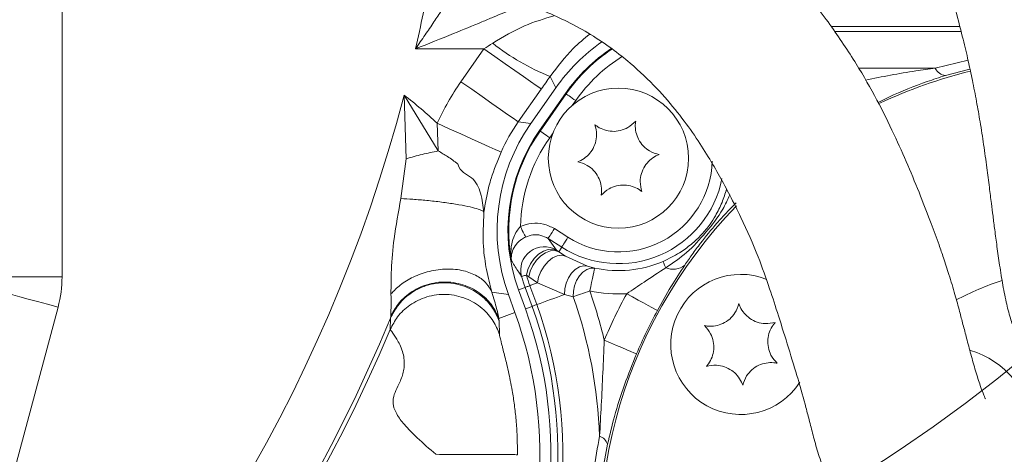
# Model space of a CAD drawing. Header units: millimetres. Extents: x 0 to 8410, y 0 to 5940.
# Tile 66 of 256: x 2079 to 2163, y 2668 to 2705. Entities that reach past the tile are written whole.
import ezdxf

# ---------------------------------------------------------------- set-up
doc = ezdxf.new("R2010")
doc.units = ezdxf.units.MM
doc.header["$LTSCALE"] = 10

msp = doc.modelspace()

# ---------------------------------------------------------------- linework, layer by layer
at = {"color": 8, "linetype": 'Continuous', "lineweight": 0}
for p, q in [((2082.849129, 2708.347234), (2082.849129, 2683.379951)), ((2148.671183, 2704.837355), (2159.686568, 2704.837355)), ((2159.79744, 2704.406592), (2148.959195, 2704.406592)), ((2118.961549, 2702.903632), (2113.102278, 2702.903632)), ((2116.993791, 2700.093392), (2118.961549, 2702.903632)), ((2157.586623, 2701.243046), (2160.392959, 2701.939765)), ((2151.03833, 2701.243046), (2157.586623, 2701.243046)), ((2160.560758, 2701.167497), (2158.454938, 2700.630489)), ((2125.11869, 2699.577245), (2124.61762, 2700.539771)), ((2123.869727, 2699.466887), (2121.901969, 2696.656647)), ((2112.129832, 2698.943022), (2115.040834, 2694.168303)), ((2112.295969, 2693.498138), (2112.129832, 2698.943022)), ((2123.768761, 2695.873472), (2125.993474, 2699.050698)), ((2125.993474, 2699.050698), (2125.935266, 2699.091438)), ((2126.812129, 2698.47745), (2126.525375, 2698.067936)), ((2121.901969, 2696.656647), (2122.974771, 2696.515414)), ((2115.040834, 2694.168303), (2114.967941, 2696.535352)), ((2123.768761, 2695.873472), (2123.710553, 2695.914212)), ((2124.874166, 2695.709768), (2124.587412, 2695.300225)), ((2111.848714, 2690.082941), (2112.295969, 2693.498138)), ((2124.989989, 2687.513593), (2126.154325, 2686.771813)), ((2124.453014, 2686.670694), (2125.174804, 2685.656789)), ((2125.617354, 2685.928944), (2124.453014, 2686.670694)), ((2125.362857, 2685.529474), (2125.617354, 2685.928944)), ((2125.174804, 2685.656789), (2125.362857, 2685.529474)), ((2125.948789, 2685.158584), (2127.829334, 2684.312466)), ((2077.868155, 2683.379951), (2082.849129, 2683.379951)), ((2122.791274, 2683.38925), (2122.59402, 2683.537308)), ((2123.539909, 2682.86759), (2122.791274, 2683.38925)), ((2122.48431, 2682.483378), (2121.915071, 2682.276192)), ((2123.075026, 2680.860403), (2122.48431, 2682.483378)), ((2122.8891, 2682.630721), (2123.479812, 2681.007746)), ((2125.853649, 2681.871745), (2123.539909, 2682.86759)), ((2121.048762, 2681.885931), (2119.643709, 2682.070914)), ((2126.599102, 2681.680265), (2125.853649, 2681.871745)), ((2082.50968, 2680.801603), (2075.548037, 2654.820416)), ((2123.075026, 2680.860403), (2122.505787, 2680.653218)), ((2110.937389, 2678.879413), (2110.959499, 2679.839704)), ((2110.959499, 2679.839704), (2110.980904, 2680.011305)), ((2121.61539, 2680.329147), (2120.245634, 2679.830584)), ((2120.245634, 2679.830584), (2120.275455, 2679.604861)), ((2120.275455, 2679.604861), (2120.292912, 2678.46081))]:
    msp.add_line(p, q, dxfattribs=at)
at = {"color": 7, "linetype": 'Continuous', "lineweight": 0}
for p, q in [((2122.974771, 2696.515414), (2125.11869, 2699.577245)), ((2125.935266, 2699.091438), (2123.710553, 2695.914212)), ((2125.362857, 2685.529474), (2125.948789, 2685.158584)), ((2127.829334, 2684.312466), (2128.44009, 2684.133473)), ((2121.61539, 2680.329147), (2121.048762, 2681.885931)), ((2121.915071, 2682.276192), (2122.505787, 2680.653218))]:
    msp.add_line(p, q, dxfattribs=at)
at = {"color": 8, "linetype": 'Continuous', "lineweight": 0, "flags": 128}
for points in [[(2123.869727, 2699.466887), (2123.73305, 2699.562583), (2123.424994, 2699.778292), (2122.956621, 2700.106237), (2122.344753, 2700.534675), (2121.611367, 2701.048199), (2120.782806, 2701.62836), (2119.88883, 2702.254328), (2118.961549, 2702.903632)], [(2121.901969, 2696.656647), (2121.765296, 2696.752343), (2121.457237, 2696.968052), (2120.988863, 2697.295997), (2120.376995, 2697.724435), (2119.643609, 2698.237959), (2118.815052, 2698.818121), (2117.921075, 2699.444089), (2116.993791, 2700.093392)], [(2125.993474, 2699.050698), (2126.013971, 2699.036333), (2126.063796, 2699.001435), (2126.141119, 2698.947314), (2126.243098, 2698.875907), (2126.365988, 2698.789838), (2126.505269, 2698.692325), (2126.655827, 2698.586914), (2126.812129, 2698.47745)], [(2120.427171, 2694.06915), (2120.271562, 2694.139454), (2119.926496, 2694.29535), (2119.404296, 2694.531235), (2118.723619, 2694.838736), (2117.908775, 2695.206824), (2116.988877, 2695.622388), (2115.996784, 2696.070555), (2114.967941, 2696.535352)], [(2123.768761, 2695.873472), (2123.789257, 2695.859108), (2123.839079, 2695.824209), (2123.916405, 2695.770088), (2124.018381, 2695.698682), (2124.141271, 2695.612642), (2124.280552, 2695.515099), (2124.431113, 2695.409689), (2124.587412, 2695.300225)], [(2122.517856, 2686.796639), (2122.503689, 2686.82653), (2122.475362, 2686.886284), (2122.433851, 2686.973843), (2122.380576, 2687.086198), (2122.317369, 2687.219533), (2122.246395, 2687.369231), (2122.170093, 2687.530193), (2122.091076, 2687.696847)], [(2124.453014, 2686.670694), (2124.466459, 2686.691794), (2124.499141, 2686.743114), (2124.549857, 2686.822716), (2124.616748, 2686.927709), (2124.697352, 2687.05425), (2124.788711, 2687.197629), (2124.887465, 2687.35266), (2124.989989, 2687.513593)], [(2125.617354, 2685.928944), (2125.630795, 2685.950044), (2125.663477, 2686.001334), (2125.714197, 2686.080966), (2125.781084, 2686.185959), (2125.861692, 2686.31247), (2125.953047, 2686.455879), (2126.051805, 2686.610881), (2126.154325, 2686.771813)], [(2125.174804, 2685.656789), (2124.842982, 2685.764107), (2124.456792, 2685.740087), (2124.044521, 2685.586426), (2123.636382, 2685.31442), (2123.26227, 2684.944007), (2122.949595, 2684.502277), (2122.721272, 2684.021655), (2122.59402, 2683.537308)], [(2125.362857, 2685.529474), (2125.033444, 2685.634437), (2124.649103, 2685.607347), (2124.238192, 2685.45011), (2123.831025, 2685.174379), (2123.457632, 2684.800479), (2123.145568, 2684.356007), (2122.917848, 2683.873746), (2122.791274, 2683.38925)], [(2125.948789, 2685.158584), (2125.614634, 2685.239646), (2125.235851, 2685.186985), (2124.839957, 2685.004446), (2124.455715, 2684.70529), (2124.111044, 2684.311214), (2123.830984, 2683.850888), (2123.635879, 2683.357719), (2123.539909, 2682.86759)], [(2127.829334, 2684.312466), (2127.485149, 2684.332583), (2127.128093, 2684.231106), (2126.780527, 2684.014383), (2126.464213, 2683.696035), (2126.198954, 2683.295939), (2126.001361, 2682.839158), (2125.883805, 2682.354304), (2125.853649, 2681.871745)], [(2128.44009, 2684.133473), (2128.099317, 2684.134069), (2127.753769, 2684.019062), (2127.423881, 2683.795247), (2127.129166, 2683.475915), (2126.887052, 2683.079902), (2126.711855, 2682.630661), (2126.613944, 2682.154718), (2126.599102, 2681.680265)], [(2128.44009, 2684.133473), (2128.429538, 2684.084568), (2128.403882, 2683.965656), (2128.36407, 2683.781091), (2128.311562, 2683.537725), (2128.248286, 2683.24444), (2128.176571, 2682.911995), (2128.099049, 2682.552669), (2128.018572, 2682.179633)], [(2134.288084, 2684.705529), (2134.294214, 2684.691313), (2134.307337, 2684.660915), (2134.327338, 2684.614572), (2134.354035, 2684.552732), (2134.387194, 2684.475932), (2134.42652, 2684.384826), (2134.471661, 2684.28025), (2134.522215, 2684.163127)], [(2122.59402, 2683.537308), (2122.504192, 2683.511469), (2122.424411, 2683.488491), (2122.355181, 2683.468583), (2122.296936, 2683.451805), (2122.250042, 2683.438304), (2122.214797, 2683.428171), (2122.19142, 2683.421436), (2122.180062, 2683.418158)], [(2122.48431, 2682.483378), (2122.495419, 2682.487431), (2122.518277, 2682.495746), (2122.552744, 2682.508293), (2122.598598, 2682.524982), (2122.655551, 2682.545695), (2122.723247, 2682.570341), (2122.801262, 2682.598743), (2122.8891, 2682.630721)], [(2122.8891, 2682.630721), (2122.969958, 2682.660136), (2123.050957, 2682.68961), (2123.132097, 2682.719144), (2123.213379, 2682.748738), (2123.294799, 2682.778362), (2123.376365, 2682.808075), (2123.458068, 2682.837787), (2123.539909, 2682.86759)], [(2077.698431, 2682.090792), (2077.858529, 2682.047877), (2078.178121, 2681.962255), (2078.646234, 2681.836817), (2079.246833, 2681.675884), (2079.959309, 2681.484971), (2080.759241, 2681.270632), (2081.619194, 2681.040231), (2082.50968, 2680.801603)], [(2123.479812, 2681.007746), (2123.770266, 2681.113455), (2124.062526, 2681.219819), (2124.356585, 2681.32684), (2124.65244, 2681.434545), (2124.95008, 2681.542877), (2125.2495, 2681.651834), (2125.550694, 2681.761477), (2125.853649, 2681.871745)], [(2128.018572, 2682.179633), (2127.818103, 2682.109121), (2127.619904, 2682.039383), (2127.426217, 2681.971255), (2127.239241, 2681.905481), (2127.061086, 2681.842807), (2126.893772, 2681.783948), (2126.739195, 2681.729558), (2126.599102, 2681.680265)], [(2133.810422, 2680.505994), (2133.744496, 2680.541876), (2133.584232, 2680.629137), (2133.335518, 2680.764529), (2133.007497, 2680.943105), (2132.612218, 2681.158307), (2132.164207, 2681.40221), (2131.679929, 2681.665841), (2131.177175, 2681.939545)], [(2123.075026, 2680.860403), (2123.086135, 2680.864456), (2123.108993, 2680.872771), (2123.143459, 2680.885318), (2123.189314, 2680.902007), (2123.246266, 2680.92272), (2123.313962, 2680.947367), (2123.391977, 2680.975768), (2123.479812, 2681.007746)], [(2132.019401, 2676.791671), (2131.950267, 2676.820907), (2131.782203, 2676.891986), (2131.521382, 2677.002284), (2131.177394, 2677.147749), (2130.762874, 2677.323017), (2130.293057, 2677.521709), (2129.785205, 2677.736464), (2129.25798, 2677.959415)]]:
    msp.add_lwpolyline(points, dxfattribs=at)
at = {"color": 7, "linetype": 'Continuous', "lineweight": 0}
for centre, radius in [((2075.419295, 2786.029622), 141.608243), ((2130.471157, 2693.547887), 6)]:
    msp.add_circle(centre, radius, dxfattribs=at)
at = {"color": 8, "linetype": 'Continuous', "lineweight": 0}
for centre, radius, start, end in [((1983.705367, 2732.574759), 132.755177, 347.08515667, 349.74817948), ((2132.087121, 2719.04635), 19.957127, 231.66828766, 248.02034243), ((2138.136731, 2690.547887), 14.824177, 123.40028736, 145), ((2138.136731, 2690.547887), 13.824787, 121.95205171, 145), ((2158.573362, 2701.720066), 1.095994, 205.80055132, 263.79702981), ((1983.705367, 2732.574759), 132.755177, 277.99613311, 345.32495995), ((2088.578407, 2668.304661), 38.644259, 46.93060146, 52.45085017), ((2135.912016, 2687.370664), 14.824177, 145, 190.0844142), ((2135.912016, 2687.370664), 13.824787, 145, 178.64801383), ((2130.471157, 2693.547887), 8.034311, 237.5, 358.17177263), ((2130.471157, 2693.547887), 9.033702, 237.5, 348.82993153), ((1983.705367, 2732.574759), 154.43114, 196.82343481, 332.2378588), ((2124.108031, 2683.961438), 2.003052, 57.82048313, 195.73725328), ((2130.471157, 2693.547887), 9.631011, 257.82559305, 293.34809297), ((2135.14657, 2685.614453), 1.579927, 246.72282302, 309.34189946), ((2135.912016, 2687.370664), 14.289465, 196.05750315, 200), ((2135.912016, 2687.370664), 13.858699, 196.05750315, 200), ((2088.578407, 2668.304661), 40.304845, 2.04189012, 19.38178844), ((2088.578407, 2668.304661), 41.809589, 13.35134809, 19.38178844), ((2130.471157, 2693.547887), 11.629793, 257.82559305, 273.48043514), ((2170.605367, 2660.474759), 44.892308, 151.43604136, 157.07786542), ((2088.578407, 2668.304661), 36.710535, 328.49848381, 20), ((2088.578407, 2668.304661), 37.141301, 328.49848381, 20), ((1983.705367, 2732.574759), 137.748325, 274.72133981, 337.49051778), ((2170.605367, 2660.474759), 41.894136, 151.43604136, 157.07786542), ((1983.705367, 2732.574759), 138.098428, 275.06759624, 337.11894803), ((2128.543522, 2668.753517), 1.035998, 16.49427073, 72.34873684)]:
    msp.add_arc(centre, radius, start, end, dxfattribs=at)
at = {"color": 7, "linetype": 'Continuous', "lineweight": 0}
for centre, radius, start, end in [((2138.136731, 2690.547887), 14.895238, 123.58237895, 145), ((2170.605367, 2660.474759), 41.75, 103.87615682, 115.16898042), ((2135.912016, 2687.370664), 14.895238, 145, 200), ((2170.605367, 2660.474759), 41.75, 136.01504351, 252.67527177), ((2140.943997, 2677.599759), 6, 68.2378881, 327.37921782), ((2170.605367, 2660.474759), 23.75, 107.91280527, 118.20425585), ((2088.578407, 2668.304661), 36.104762, 328.49848381, 20), ((2088.578407, 2668.304661), 35.157223, 328.49848381, 20), ((2158.476667, 2669.893682), 7.5, 4.41586046, 73.62008831)]:
    msp.add_arc(centre, radius, start, end, dxfattribs=at)
at = {"color": 8, "linetype": 'Continuous', "lineweight": 0}
for centre, major_axis, ratio, start_param, end_param in [((2118.257791, 2702.903627), (7.731587, 4.989666), 0.041556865, 4.776693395, 4.874384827), ((2135.057887, 2687.483112), (-21.849825, 2.876584), 0.998259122, 5.80393305, 5.990263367), ((2123.165967, 2699.466885), (7.719977, 10.995015), 0.042891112, 4.7424952, 4.840186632), ((2135.057887, 2687.483112), (15.911512, -2.09479), 0.996958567, 2.662340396, 2.848670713), ((2072.810928, 2683.389993), (-9.952975, 1.310334), 0.996129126, 3.011193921, 3.271991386)]:
    msp.add_ellipse(centre, major_axis=major_axis, ratio=ratio, start_param=start_param, end_param=end_param, dxfattribs=at)
at = {"color": 7, "linetype": 'Continuous', "lineweight": 0}
for centre, major_axis, start_param, end_param in [((2138.230007, 2690.368706), (-7.400862, 14.216923), 0.130101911, 0.479252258), ((2136.112293, 2687.344297), (-15.890782, 2.092061), 5.80393305, 6.762437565)]:
    msp.add_ellipse(centre, major_axis=major_axis, ratio=0.998259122, start_param=start_param, end_param=end_param, dxfattribs=at)
for points, knots in [([(2170.598882, 2681.783441), (2170.596442, 2681.798974), (2170.591002, 2681.833609), (2170.429934, 2682.402666), (2170.203855, 2683.630828), (2169.845623, 2686.231109), (2169.422558, 2689.413807), (2168.893035, 2693.010312), (2168.320277, 2696.567803), (2167.751214, 2699.877403), (2167.140768, 2703.106168), (2166.42894, 2706.39062), (2165.548573, 2709.788144), (2164.646166, 2712.734676), (2163.782697, 2715.236722), (2163.006434, 2717.31112), (2162.074065, 2719.595271), (2160.959665, 2722.080937), (2159.653694, 2724.71812), (2158.218614, 2727.31047), (2156.754816, 2729.66193), (2155.375367, 2731.653031), (2153.95684, 2733.510908), (2152.299175, 2735.464997), (2150.228303, 2737.600493), (2147.845866, 2739.672633), (2145.388504, 2741.463947), (2142.818455, 2743.068945), (2139.851945, 2744.64527), (2136.17731, 2746.245692), (2131.280298, 2747.925071), (2125.28574, 2749.385166), (2118.047664, 2750.468514), (2110.420633, 2751.014828), (2103.925606, 2751.077904), (2098.616548, 2750.957358), (2095.682878, 2750.852899), (2093.904972, 2750.751975), (2093.640371, 2750.736955)], [0, 0, 0, 0, 0.010564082, 0.023554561, 0.063659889, 0.106274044, 0.153403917, 0.201318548, 0.242879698, 0.279100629, 0.314123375, 0.348407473, 0.383324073, 0.420135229, 0.439241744, 0.460140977, 0.483243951, 0.508393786, 0.535380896, 0.563457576, 0.587923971, 0.607902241, 0.625001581, 0.645198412, 0.668772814, 0.693130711, 0.71411172, 0.732016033, 0.753317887, 0.778030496, 0.804403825, 0.84174201, 0.877593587, 0.917764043, 0.95678797, 0.973829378, 0.996105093, 1, 1, 1, 1]), ([(2093.640371, 2743.827525), (2095.98049, 2743.941605), (2100.862318, 2744.179591), (2107.904991, 2744.184345), (2114.383681, 2743.862055), (2119.79609, 2743.266921), (2125.065779, 2742.366881), (2130.230747, 2741.061704), (2135.189593, 2739.249057), (2139.337688, 2737.183585), (2142.983503, 2734.793037), (2146.188922, 2731.992336), (2149.029913, 2728.726319), (2151.495085, 2725.179621), (2153.625065, 2721.446894), (2155.405783, 2717.681679), (2156.883167, 2713.980298), (2157.985242, 2710.770649), (2158.809478, 2708.079088), (2159.427991, 2705.873336), (2159.961187, 2703.801236), (2160.401583, 2701.931144), (2160.784786, 2700.151142), (2161.122926, 2698.416879), (2161.444363, 2696.576247), (2161.738313, 2694.679106), (2161.996124, 2692.804792), (2162.209191, 2691.133144), (2162.382217, 2689.755978), (2162.534915, 2688.545444), (2162.692804, 2687.312153), (2162.879966, 2685.897683), (2163.106206, 2684.296928), (2163.376232, 2682.608034), (2163.675292, 2681.078885), (2164.024494, 2679.759316), (2164.399233, 2678.748715), (2164.836344, 2677.959209), (2165.196125, 2677.461832), (2165.836807, 2676.830529), (2166.702245, 2676.339998), (2167.370517, 2676.150803), (2168.024106, 2676.090484), (2168.48585, 2676.110415), (2168.936688, 2676.19023), (2169.638702, 2676.444849), (2170.406572, 2676.926648), (2170.875112, 2677.55231), (2171.08542, 2677.833143)], [0, 0, 0, 0, 0.031462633, 0.065635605, 0.095172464, 0.120354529, 0.141978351, 0.172454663, 0.201237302, 0.228927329, 0.256343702, 0.288633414, 0.323594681, 0.360569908, 0.398596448, 0.4368513, 0.473989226, 0.509519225, 0.532248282, 0.55464791, 0.576198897, 0.595639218, 0.61291097, 0.632327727, 0.651054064, 0.672706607, 0.695031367, 0.714257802, 0.730404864, 0.743649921, 0.758076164, 0.776400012, 0.798210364, 0.822933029, 0.84954058, 0.872990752, 0.892245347, 0.906143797, 0.917618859, 0.925710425, 0.935484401, 0.94368229, 0.94745455, 0.95137476, 0.958327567, 0.968230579, 0.985740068, 1, 1, 1, 1]), ([(2161.87544, 2672.937694), (2161.880721, 2672.9308), (2161.900517, 2672.904963), (2161.747664, 2673.218978), (2161.438518, 2674.052533), (2161.051066, 2675.263047), (2160.649908, 2676.683087), (2160.29054, 2678.044244), (2159.977061, 2679.257979), (2159.656047, 2680.485079), (2159.265322, 2681.920125), (2158.800451, 2683.487242), (2158.332804, 2684.910258), (2157.834535, 2686.344702), (2157.19546, 2688.091628), (2156.311457, 2690.372276), (2155.268508, 2692.90581), (2154.043322, 2695.662111), (2152.609123, 2698.570854), (2150.828258, 2701.69291), (2148.601793, 2705.040997), (2145.852807, 2708.542488), (2142.642473, 2711.883258), (2139.024804, 2714.90186), (2135.088798, 2717.492592), (2131.224896, 2719.444768), (2127.446162, 2720.959449), (2123.626678, 2722.194253), (2119.164574, 2723.314109), (2114.028201, 2724.270032), (2108.221992, 2725.037766), (2102.149356, 2725.564811), (2097.747891, 2725.829333), (2095.505382, 2725.885503), (2095.22537, 2725.892517)], [0, 0, 0, 0, 0.010059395, 0.0377016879, 0.0687673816, 0.1033658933, 0.1348044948, 0.1628262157, 0.1852622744, 0.2052454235, 0.2293203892, 0.2563432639, 0.2789850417, 0.296210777, 0.3243241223, 0.3589425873, 0.3971724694, 0.4341480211, 0.4744659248, 0.5166141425, 0.5620509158, 0.6100731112, 0.6561561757, 0.6980303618, 0.7361115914, 0.771299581, 0.79600251, 0.8232167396, 0.8530414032, 0.8856934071, 0.9214399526, 0.9600554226, 0.9950123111, 1, 1, 1, 1]), ([(2095.161303, 2710.836563), (2095.63612, 2710.820645), (2097.411627, 2710.761121), (2100.427236, 2710.615451), (2104.289642, 2710.353536), (2108.247409, 2709.952945), (2112.189645, 2709.390839), (2115.747161, 2708.705701), (2118.624578, 2708.004569), (2120.811674, 2707.361385), (2122.605661, 2706.749266), (2124.349584, 2706.066795), (2126.262982, 2705.186759), (2128.175099, 2704.118493), (2129.935215, 2702.934249), (2131.853296, 2701.414137), (2133.750498, 2699.585148), (2135.5387, 2697.507771), (2136.976863, 2695.550531), (2138.145224, 2693.717427), (2139.130163, 2692.012252), (2140.06583, 2690.283981), (2141.242741, 2687.940557), (2142.386302, 2685.286365), (2143.36647, 2682.565056), (2144.23147, 2679.861939), (2145.064936, 2677.188148), (2145.879563, 2674.538287), (2146.428146, 2672.55853), (2146.840847, 2670.970955), (2147.179825, 2669.645066), (2147.586203, 2668.173453), (2148.10748, 2666.694728), (2148.807482, 2665.252289), (2149.608501, 2664.069953), (2150.389983, 2663.19197), (2151.193942, 2662.45912), (2152.149641, 2661.788198), (2153.32082, 2661.19778), (2155.027591, 2660.688554), (2157.250972, 2660.616358), (2159.592041, 2661.174337), (2160.897198, 2662.065953), (2161.45329, 2662.445846)], [0, 0, 0, 0, 0.007273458, 0.027198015, 0.046498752, 0.067330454, 0.08956199, 0.11010069, 0.127144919, 0.140915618, 0.151765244, 0.163952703, 0.179106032, 0.197572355, 0.216971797, 0.236295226, 0.268598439, 0.29894018, 0.327482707, 0.354128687, 0.378431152, 0.402099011, 0.430285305, 0.481978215, 0.523806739, 0.558226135, 0.600288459, 0.646468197, 0.693106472, 0.717476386, 0.743647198, 0.77140606, 0.800066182, 0.824958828, 0.845329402, 0.855581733, 0.864476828, 0.875238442, 0.890375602, 0.909713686, 0.93927961, 0.974128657, 1, 1, 1, 1]), ([(2131.946751, 2696.721617), (2131.739928, 2696.520604), (2131.381582, 2696.172326), (2130.643178, 2695.884653), (2129.941759, 2695.81531), (2129.265486, 2695.940733), (2128.778968, 2696.169392), (2128.538523, 2696.353008), (2128.460413, 2696.412656)], [0, 0, 0, 0, 0.235568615, 0.40815023, 0.581146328, 0.745076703, 0.917187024, 1, 1, 1, 1]), ([(2133.957493, 2693.856868), (2133.680016, 2693.935462), (2133.199237, 2694.071641), (2132.580931, 2694.567273), (2132.170125, 2695.14002), (2131.940591, 2695.7884), (2131.895344, 2696.324084), (2131.934145, 2696.624133), (2131.946751, 2696.721617)], [0, 0, 0, 0, 0.235552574, 0.408138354, 0.581130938, 0.745067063, 0.917174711, 1, 1, 1, 1]), ([(2128.460413, 2696.412656), (2128.531083, 2696.13304), (2128.653527, 2695.64857), (2128.533459, 2694.865259), (2128.242799, 2694.223144), (2127.796065, 2693.70017), (2127.354785, 2693.393137), (2127.075536, 2693.276731), (2126.984822, 2693.238917)], [0, 0, 0, 0, 0.235565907, 0.408148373, 0.581143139, 0.745073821, 0.917187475, 1, 1, 1, 1]), ([(2132.4819, 2690.68313), (2132.41123, 2690.962745), (2132.288786, 2691.447216), (2132.408854, 2692.230528), (2132.699515, 2692.872638), (2133.14624, 2693.395624), (2133.587542, 2693.702605), (2133.866779, 2693.819042), (2133.957493, 2693.856868)], [0, 0, 0, 0, 0.235566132, 0.408148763, 0.581143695, 0.745074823, 0.917184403, 1, 1, 1, 1]), ([(2126.984822, 2693.238917), (2127.262297, 2693.160323), (2127.743075, 2693.024143), (2128.361394, 2692.528511), (2128.772172, 2691.955746), (2129.001729, 2691.307378), (2129.046969, 2690.771698), (2129.008171, 2690.471633), (2128.995564, 2690.374139)], [0, 0, 0, 0, 0.235550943, 0.408135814, 0.581133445, 0.745061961, 0.917168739, 1, 1, 1, 1]), ([(2128.995564, 2690.374139), (2129.202387, 2690.575151), (2129.560731, 2690.923429), (2130.299137, 2691.211105), (2131.000551, 2691.280435), (2131.67683, 2691.155063), (2132.163345, 2690.926392), (2132.40379, 2690.742778), (2132.4819, 2690.68313)], [0, 0, 0, 0, 0.235568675, 0.408150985, 0.581146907, 0.745076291, 0.91718689, 1, 1, 1, 1]), ([(2134.288084, 2684.705529), (2134.773716, 2684.941756), (2135.634989, 2685.360706), (2136.70103, 2686.146975), (2137.572928, 2686.958781), (2138.273967, 2687.820459), (2138.858358, 2688.734602), (2139.353116, 2689.707256), (2139.60372, 2690.511826), (2139.723931, 2690.897766)], [0, 0, 0, 0, 0.186038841, 0.32994171, 0.47609267, 0.607254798, 0.70624281, 0.859089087, 1, 1, 1, 1]), ([(2120.245634, 2679.830584), (2120.073887, 2680.196287), (2119.705767, 2680.98013), (2118.713312, 2681.981802), (2117.350768, 2682.734116), (2115.716526, 2683.033112), (2114.064568, 2682.798221), (2112.6539, 2682.100001), (2111.596299, 2681.138321), (2111.176679, 2680.369841), (2110.980904, 2680.011305)], [0, 0, 0, 0, 0.105453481, 0.226027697, 0.359313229, 0.499999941, 0.640686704, 0.773972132, 0.894546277, 1, 1, 1, 1]), ([(2140.781606, 2681.095991), (2140.691425, 2680.822035), (2140.535175, 2680.347378), (2140.014002, 2679.750418), (2139.424519, 2679.364022), (2138.767074, 2679.16192), (2138.229987, 2679.139178), (2137.931833, 2679.19055), (2137.834976, 2679.207239)], [0, 0, 0, 0, 0.235568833, 0.4081478, 0.581146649, 0.745075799, 0.917186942, 1, 1, 1, 1]), ([(2143.890626, 2679.488513), (2143.608285, 2679.42963), (2143.119095, 2679.327608), (2142.341522, 2679.480473), (2141.712151, 2679.797795), (2141.208409, 2680.266118), (2140.920182, 2680.719882), (2140.815585, 2681.003769), (2140.781606, 2681.095991)], [0, 0, 0, 0, 0.235567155, 0.408150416, 0.581145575, 0.745079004, 0.917187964, 1, 1, 1, 1]), ([(2137.834976, 2679.207239), (2138.02712, 2678.992172), (2138.36004, 2678.619534), (2138.616487, 2677.869738), (2138.65635, 2677.166029), (2138.502694, 2676.495614), (2138.253812, 2676.019109), (2138.060255, 2675.786562), (2137.997369, 2675.711009)], [0, 0, 0, 0, 0.235555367, 0.40813799, 0.581137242, 0.745063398, 0.917172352, 1, 1, 1, 1]), ([(2144.053017, 2675.992283), (2143.860872, 2676.207339), (2143.527941, 2676.579966), (2143.271516, 2677.329768), (2143.231646, 2678.033481), (2143.385297, 2678.703901), (2143.634183, 2679.180413), (2143.82774, 2679.41296), (2143.890626, 2679.488513)], [0, 0, 0, 0, 0.235549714, 0.408138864, 0.581130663, 0.745063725, 0.917172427, 1, 1, 1, 1]), ([(2137.997369, 2675.711009), (2138.279708, 2675.769873), (2138.768895, 2675.871861), (2139.546486, 2675.719069), (2140.175824, 2675.401685), (2140.679598, 2674.93341), (2140.967811, 2674.479638), (2141.07241, 2674.195753), (2141.10639, 2674.103531)], [0, 0, 0, 0, 0.235567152, 0.408149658, 0.581148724, 0.745078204, 0.917187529, 1, 1, 1, 1]), ([(2141.10639, 2674.103531), (2141.196571, 2674.377487), (2141.352819, 2674.852144), (2141.873992, 2675.449105), (2142.463476, 2675.835495), (2143.120921, 2676.037619), (2143.658006, 2676.060293), (2143.956161, 2676.008959), (2144.053017, 2675.992283)], [0, 0, 0, 0, 0.235569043, 0.408148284, 0.581147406, 0.745077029, 0.917188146, 1, 1, 1, 1])]:
    msp.add_open_spline(points, degree=3, knots=knots, dxfattribs=at)
at = {"color": 8, "linetype": 'Continuous', "lineweight": 0}
for points, knots in [([(2113.102278, 2702.903632), (2113.378635, 2703.304513), (2113.90938, 2704.074409), (2114.664704, 2705.18368), (2115.346769, 2706.196762), (2115.955156, 2707.111075), (2116.438685, 2707.842468), (2116.717308, 2708.265952), (2116.819041, 2708.420578)], [0, 0, 0, 0, 0.2179340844, 0.4185436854, 0.6016722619, 0.7671923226, 0.914995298, 1, 1, 1, 1]), ([(2122.487607, 2706.777844), (2122.377291, 2706.730647), (2122.039557, 2706.586154), (2121.424816, 2706.325312), (2120.628102, 2705.988603), (2119.740976, 2705.615629), (2118.321811, 2705.022536), (2116.102942, 2704.112945), (2114.193162, 2703.343274), (2113.102278, 2702.903632)], [0, 0, 0, 0, 0.0386736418, 0.1183995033, 0.2061615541, 0.3020670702, 0.4061966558, 0.6608142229, 1, 1, 1, 1]), ([(2119.709446, 2703.391317), (2120.607576, 2703.930322), (2122.294967, 2704.942995), (2124.12641, 2705.492797), (2124.983049, 2705.749962)], [0, 0, 0, 0, 0.532259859, 1, 1, 1, 1]), ([(2128.0145, 2704.176191), (2127.535674, 2703.78263), (2126.329116, 2702.790925), (2125.261531, 2701.386716), (2124.61762, 2700.539771)], [0, 0, 0, 0, 0.396852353, 1, 1, 1, 1]), ([(2151.612759, 2700.23987), (2153.04572, 2700.523163), (2155.03594, 2700.916624), (2157.028664, 2701.171642), (2157.586623, 2701.243046)], [0, 0, 0, 0, 0.720001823, 1, 1, 1, 1]), ([(2158.454938, 2700.630489), (2157.935337, 2700.45818), (2156.328797, 2699.925424), (2154.382136, 2699.183001), (2153.001008, 2698.47667), (2152.696128, 2698.32075)], [0, 0, 0, 0, 0.271410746, 0.83916618, 1, 1, 1, 1]), ([(2115.040834, 2694.168303), (2114.579144, 2694.073857), (2113.655767, 2693.884965), (2112.749235, 2693.62708), (2112.295969, 2693.498138)], [0, 0, 0, 0, 0.500000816, 1, 1, 1, 1]), ([(2115.040834, 2694.168303), (2115.316902, 2694.010301), (2115.748734, 2693.763152), (2116.221744, 2693.434039), (2116.469137, 2693.249247), (2116.594222, 2693.151384), (2116.657028, 2693.101155), (2116.688466, 2693.075696), (2116.704207, 2693.0629), (2116.712053, 2693.05645), (2116.71601, 2693.053265), (2116.717968, 2693.05164), (2116.718938, 2693.050815), (2116.719455, 2693.050458), (2116.719678, 2693.050223), (2116.719825, 2693.050154), (2116.71986, 2693.05005), (2116.719913, 2693.050067), (2116.89778, 2692.342405), (2118.085678, 2692.048887), (2118.777229, 2690.440119), (2118.893167, 2689.457896), (2118.95541, 2688.930574)], [0, 0, 0, 0, 0.119516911, 0.186950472, 0.222435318, 0.240600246, 0.249785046, 0.254403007, 0.256718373, 0.257877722, 0.258456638, 0.258747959, 0.258893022, 0.258964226, 0.259000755, 0.259019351, 0.259029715, 0.259033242, 0.259037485, 0.489027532, 0.725676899, 1, 1, 1, 1]), ([(2120.427171, 2694.06915), (2120.118817, 2693.312906), (2119.716937, 2692.327292), (2119.229459, 2690.589441), (2119.075486, 2689.657418), (2118.95541, 2688.930574)], [0, 0, 0, 0, 0.420565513, 0.548124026, 1, 1, 1, 1]), ([(2111.004955, 2681.933227), (2111.007691, 2682.614947), (2111.013707, 2684.113539), (2111.262737, 2686.912093), (2111.637568, 2688.940384), (2111.848714, 2690.082941)], [0, 0, 0, 0, 0.267097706, 0.587148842, 1, 1, 1, 1]), ([(2118.95541, 2688.930574), (2118.914453, 2688.975194), (2118.828621, 2689.068702), (2118.359869, 2689.237758), (2117.604898, 2689.424812), (2116.570581, 2689.615378), (2115.357255, 2689.789293), (2114.09539, 2689.929238), (2112.897387, 2690.030521), (2112.187472, 2690.066007), (2111.848714, 2690.082941)], [0, 0, 0, 0, 0.111677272, 0.234036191, 0.364719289, 0.499999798, 0.635280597, 0.76596348, 0.888322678, 1, 1, 1, 1]), ([(2134.522215, 2684.163127), (2135.135508, 2684.574723), (2136.415012, 2685.433431), (2137.975967, 2687.202313), (2139.288168, 2688.822305), (2139.807396, 2689.987812), (2139.992117, 2690.402451)], [0, 0, 0, 0, 0.261996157, 0.546598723, 0.838698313, 1, 1, 1, 1]), ([(2140.542729, 2689.725372), (2140.268151, 2689.446902), (2139.726048, 2688.897116), (2138.684394, 2687.746234), (2137.686773, 2686.532455), (2136.770698, 2685.30445), (2136.355068, 2684.695648), (2136.148159, 2684.392575)], [0, 0, 0, 0, 0.177554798, 0.350548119, 0.661509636, 0.831493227, 1, 1, 1, 1]), ([(2118.95541, 2688.930574), (2118.90946, 2687.931401), (2118.830259, 2686.209155), (2119.188106, 2683.778833), (2119.480851, 2682.681421), (2119.643709, 2682.070914)], [0, 0, 0, 0, 0.380076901, 0.655127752, 1, 1, 1, 1]), ([(2121.31686, 2684.774968), (2121.316297, 2684.778445), (2121.298343, 2684.889357), (2121.251165, 2685.285974), (2121.267188, 2685.966505), (2121.454785, 2686.703301), (2121.733206, 2687.290804), (2121.975003, 2687.565149), (2122.091076, 2687.696847)], [0, 0, 0, 0, 0.003484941, 0.111174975, 0.394855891, 0.667619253, 0.840442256, 1, 1, 1, 1]), ([(2122.091076, 2687.696847), (2122.405864, 2687.809263), (2123.039947, 2688.035703), (2124.081778, 2687.971619), (2124.687264, 2687.666262), (2124.989989, 2687.513593)], [0, 0, 0, 0, 0.330195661, 0.665118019, 1, 1, 1, 1]), ([(2122.517856, 2686.796639), (2122.39691, 2686.732017), (2122.241535, 2686.649), (2121.972475, 2686.446078), (2121.653416, 2686.127558), (2121.370158, 2685.607015), (2121.288549, 2685.130227), (2121.306196, 2684.85436), (2121.316551, 2684.777273), (2121.31686, 2684.774968)], [0, 0, 0, 0, 0.127429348, 0.163702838, 0.334382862, 0.604340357, 0.888216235, 0.996658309, 1, 1, 1, 1]), ([(2124.453014, 2686.670694), (2124.250855, 2686.773102), (2123.846833, 2686.977769), (2123.151257, 2687.022098), (2122.727894, 2686.871402), (2122.517856, 2686.796639)], [0, 0, 0, 0, 0.335382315, 0.670271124, 1, 1, 1, 1]), ([(2119.643709, 2682.070914), (2119.506644, 2682.322812), (2119.215512, 2682.857852), (2118.385433, 2683.505847), (2117.227828, 2683.963875), (2115.804436, 2684.113595), (2114.302373, 2683.917205), (2112.927287, 2683.418889), (2111.79543, 2682.739579), (2111.257984, 2682.191339), (2111.004955, 2681.933227)], [0, 0, 0, 0, 0.107944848, 0.229278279, 0.361529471, 0.499999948, 0.638470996, 0.770720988, 0.892055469, 1, 1, 1, 1]), ([(2122.180062, 2683.418158), (2122.097957, 2683.540834), (2121.801832, 2683.983286), (2121.524828, 2684.428179), (2121.333169, 2684.747772), (2121.31686, 2684.774968)], [0, 0, 0, 0, 0.259800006, 0.937012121, 1, 1, 1, 1]), ([(2131.177175, 2681.939545), (2131.673044, 2682.274578), (2132.793499, 2683.031611), (2133.903472, 2683.758134), (2134.522215, 2684.163127)], [0, 0, 0, 0, 0.442560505, 1, 1, 1, 1]), ([(2136.148159, 2684.392575), (2135.756697, 2683.790443), (2134.984074, 2682.602027), (2134.198146, 2681.198433), (2133.810422, 2680.505994)], [0, 0, 0, 0, 0.506666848, 1, 1, 1, 1]), ([(2120.275455, 2679.604861), (2120.103938, 2679.985117), (2119.735809, 2680.801265), (2118.7353, 2681.851863), (2117.355952, 2682.647027), (2115.699332, 2682.969477), (2114.028569, 2682.730901), (2112.610909, 2682.006243), (2111.558739, 2681.007391), (2111.149956, 2680.210832), (2110.959499, 2679.839704)], [0, 0, 0, 0, 0.105082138, 0.225538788, 0.358976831, 0.500000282, 0.64102377, 0.774461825, 0.894918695, 1, 1, 1, 1]), ([(2120.292912, 2678.46081), (2120.132607, 2678.848552), (2119.787993, 2679.682095), (2118.809177, 2680.771345), (2117.434585, 2681.611657), (2115.76302, 2681.974757), (2114.06571, 2681.762395), (2112.621553, 2681.048224), (2111.549365, 2680.050737), (2111.131684, 2679.251295), (2110.937389, 2678.879413)], [0, 0, 0, 0, 0.104646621, 0.2249625, 0.358580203, 0.499999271, 0.64141848, 0.775035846, 0.895352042, 1, 1, 1, 1]), ([(2110.980904, 2680.011305), (2110.991974, 2680.233721), (2111.016755, 2680.731667), (2111.009158, 2681.505203), (2111.004955, 2681.933227)], [0, 0, 0, 0, 0.446665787, 1, 1, 1, 1]), ([(2119.643709, 2682.070914), (2119.79552, 2681.564189), (2120.088338, 2680.586799), (2120.194508, 2680.076379), (2120.245634, 2679.830584)], [0, 0, 0, 0, 0.518446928, 1, 1, 1, 1]), ([(2114.839091, 2668.189261), (2114.295772, 2668.661976), (2113.332832, 2669.499785), (2112.203699, 2670.636628), (2111.522298, 2671.538887), (2111.185574, 2672.270409), (2111.161059, 2673.245143), (2111.731024, 2674.206076), (2112.076559, 2675.184763), (2112.156143, 2675.886045), (2112.12463, 2676.451894), (2111.988241, 2677.049268), (2111.685407, 2677.79185), (2111.15972, 2678.580823), (2111.019687, 2678.768888), (2110.937389, 2678.879413)], [0, 0, 0, 0, 0.133341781, 0.236325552, 0.313637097, 0.369374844, 0.407333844, 0.501593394, 0.565454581, 0.599458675, 0.636653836, 0.68097534, 0.736591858, 0.845194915, 1, 1, 1, 1]), ([(2120.292912, 2678.46081), (2120.299364, 2678.405541), (2120.309055, 2678.322525), (2120.367563, 2678.073798), (2120.424964, 2677.843197), (2120.496338, 2677.564687), (2120.595315, 2677.181474), (2120.725862, 2676.670023), (2120.888703, 2676.005765), (2121.056592, 2675.274207), (2121.224573, 2674.474185), (2121.40204, 2673.525551), (2121.575804, 2672.408901), (2121.721962, 2671.105849), (2121.817289, 2669.678042), (2121.825207, 2668.68707), (2121.82943, 2668.158534)], [0, 0, 0, 0, 0.055694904, 0.083656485, 0.112853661, 0.143749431, 0.176221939, 0.229180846, 0.288389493, 0.358325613, 0.428572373, 0.50789247, 0.620114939, 0.736205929, 0.859305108, 1, 1, 1, 1]), ([(2128.85766, 2669.74074), (2128.906917, 2670.62614), (2129.058783, 2673.355943), (2129.17766, 2676.103212), (2129.25798, 2677.959415)], [0, 0, 0, 0, 0.324345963, 1, 1, 1, 1]), ([(2132.019401, 2676.791671), (2131.665606, 2675.910376), (2130.948263, 2674.123491), (2130.133587, 2671.547208), (2129.727086, 2669.844394), (2129.536886, 2669.047657)], [0, 0, 0, 0, 0.341164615, 0.691734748, 1, 1, 1, 1]), ([(2127.858578, 2659.274224), (2127.88965, 2660.811927), (2127.940222, 2663.314627), (2128.338939, 2666.865729), (2128.683327, 2668.774497), (2128.85766, 2669.74074)], [0, 0, 0, 0, 0.440352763, 0.716699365, 1, 1, 1, 1]), ([(2129.536886, 2669.047657), (2129.372933, 2668.226847), (2129.039786, 2666.558991), (2128.669811, 2663.408645), (2128.661631, 2661.180773), (2128.656658, 2659.826282)], [0, 0, 0, 0, 0.275300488, 0.559400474, 1, 1, 1, 1]), ([(2121.82943, 2668.158534), (2121.693643, 2668.159126), (2121.41166, 2668.160356), (2119.771276, 2668.16757), (2117.464591, 2668.17772), (2115.692455, 2668.185509), (2114.839091, 2668.189261)], [0, 0, 0, 0, 0.240772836, 0.500000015, 0.759227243, 1, 1, 1, 1])]:
    msp.add_open_spline(points, degree=3, knots=knots, dxfattribs=at)

doc.saveas('drawing.dxf')
